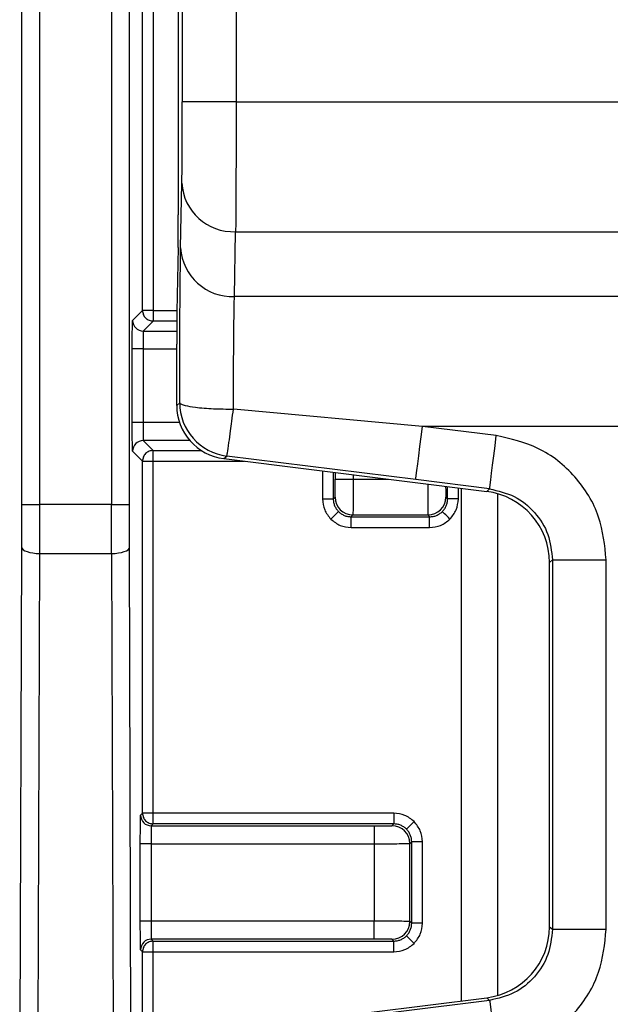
# Model space of a CAD drawing. Extents: x 897.4 to 914.4, y -8.5 to 2.5.
# Tile 75 of 102: x 907.102 to 907.426, y -1.948 to -1.407. Entities that reach past the tile are written whole.
import ezdxf

# ---------------------------------------------------------------- set-up
doc = ezdxf.new("R2010")
doc.units = 0
doc.header["$LTSCALE"] = 4
doc.header["$MEASUREMENT"] = 0
doc.layers.get('0').update_dxf_attribs({"linetype": 'CONTINUOUS'})

msp = doc.modelspace()

# ---------------------------------------------------------------- linework, layer by layer
for p, q in [((907.1911339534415, -0.5998166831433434), (907.1911339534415, -1.452006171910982)), ((907.2206605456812, -0.6008392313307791), (907.2206605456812, -1.452006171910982)), ((907.1888984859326, -0.978348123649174), (907.1888984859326, -1.514127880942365)), ((907.1029968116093, -1.673336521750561), (907.1029968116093, -1.055703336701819)), ((907.1128392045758, -1.673336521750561), (907.1128392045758, -1.055703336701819)), ((907.1522234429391, -1.055703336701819), (907.1522234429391, -1.673336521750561)), ((907.1620655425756, -1.673336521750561), (907.1620655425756, -1.055703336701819)), ((907.1692682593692, -1.566613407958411), (907.1692682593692, -1.39541373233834)), ((907.1751735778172, -1.39541373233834), (907.1751735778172, -1.566613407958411)), ((907.2206605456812, -1.452006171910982), (907.1911339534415, -1.452006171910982)), ((907.2206605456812, -1.452006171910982), (907.6698214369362, -1.452006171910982)), ((907.1902193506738, -1.532232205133), (907.1908860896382, -1.496607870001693)), ((907.2197459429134, -1.558993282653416), (907.2204126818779, -1.523368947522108)), ((907.2204126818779, -1.523368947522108), (907.6693751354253, -1.523368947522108)), ((907.1887993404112, -1.531968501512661), (907.1881387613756, -1.567264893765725)), ((907.6687083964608, -1.558993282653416), (907.2197459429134, -1.558993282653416)), ((907.1637835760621, -1.572098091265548), (907.1692682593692, -1.566613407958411)), ((907.1751735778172, -1.566613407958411), (907.1692682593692, -1.566613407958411)), ((907.1751735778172, -1.566613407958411), (907.1751735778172, -1.572518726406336)), ((907.1751735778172, -1.566613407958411), (907.1881510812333, -1.566613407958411)), ((907.1751735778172, -1.572518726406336), (907.16968860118, -1.578003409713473)), ((907.1880792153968, -1.572518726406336), (907.1751735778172, -1.572518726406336)), ((907.16968860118, -1.578003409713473), (907.1880513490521, -1.578003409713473)), ((907.1880396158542, -1.618824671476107), (907.1880396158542, -1.585105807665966)), ((907.1636471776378, -1.628303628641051), (907.1636471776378, -1.587845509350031)), ((907.1695524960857, -1.587845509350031), (907.1636471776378, -1.587845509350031)), ((907.1695524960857, -1.587845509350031), (907.1695524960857, -1.628303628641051)), ((907.1695524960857, -1.587845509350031), (907.1880396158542, -1.587845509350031)), ((907.1880396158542, -1.618824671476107), (907.1896807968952, -1.617375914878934)), ((907.3229925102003, -1.630356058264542), (907.2192070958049, -1.620915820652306)), ((907.1695524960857, -1.628303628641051), (907.1636471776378, -1.628303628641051)), ((907.1896024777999, -1.628303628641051), (907.1695524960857, -1.628303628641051)), ((907.6683612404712, -1.630356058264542), (907.3229925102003, -1.630356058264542)), ((907.3635750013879, -1.635428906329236), (907.3229925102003, -1.630356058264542)), ((907.1952385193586, -1.63814572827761), (907.16968860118, -1.63814572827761)), ((907.16968860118, -1.63814572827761), (907.1751735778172, -1.643630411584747)), ((907.1692682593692, -1.649535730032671), (907.1637835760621, -1.644051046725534)), ((907.1751735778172, -1.649535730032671), (907.1751735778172, -1.643630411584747)), ((907.1751735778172, -1.643630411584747), (907.2015506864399, -1.643630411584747)), ((907.1692682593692, -1.842991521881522), (907.1692682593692, -1.649535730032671)), ((907.1692682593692, -1.649535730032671), (907.1751735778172, -1.649535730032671)), ((907.1751735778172, -1.842991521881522), (907.1751735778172, -1.649535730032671)), ((907.1751735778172, -1.649535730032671), (907.2252045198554, -1.649535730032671)), ((907.2139036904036, -1.648123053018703), (907.2155448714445, -1.646674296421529)), ((907.2139036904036, -1.648123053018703), (907.3582786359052, -1.666169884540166)), ((907.3193302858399, -1.659654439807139), (907.2155448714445, -1.646674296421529)), ((907.2681148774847, -1.654899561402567), (907.2681148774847, -1.67022869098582)), ((907.2740201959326, -1.655637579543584), (907.2740201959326, -1.67022869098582)), ((907.2750864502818, -1.655771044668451), (907.2750864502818, -1.659405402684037)), ((907.2750864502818, -1.659405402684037), (907.2849285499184, -1.659405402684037)), ((907.2849285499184, -1.657001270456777), (907.2849285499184, -1.659405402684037)), ((907.2849285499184, -1.659405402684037), (907.3041616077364, -1.659405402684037)), ((907.3599127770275, -1.664727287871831), (907.3193302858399, -1.659654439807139)), ((907.336810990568, -1.67022869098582), (907.336810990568, -1.663486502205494)), ((907.3427160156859, -1.67022869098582), (907.3427160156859, -1.664224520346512)), ((907.3443225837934, -1.664425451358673), (907.3443225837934, -1.946211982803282)), ((907.3582786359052, -1.666169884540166), (907.3599127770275, -1.664727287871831)), ((907.2681148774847, -1.67022869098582), (907.2740201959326, -1.67022869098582)), ((907.2740201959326, -1.67022869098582), (907.2750013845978, -1.669247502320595)), ((907.3358298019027, -1.669247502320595), (907.336810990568, -1.67022869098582)), ((907.3427160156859, -1.67022869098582), (907.336810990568, -1.67022869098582)), ((907.3644013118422, -1.943201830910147), (907.3644013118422, -1.667435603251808)), ((907.1029607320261, -1.696881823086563), (907.1029968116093, -1.673336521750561)), ((907.1029968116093, -1.673336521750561), (907.1128392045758, -1.673336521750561)), ((907.1128028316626, -1.700245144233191), (907.1128392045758, -1.673336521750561)), ((907.1522234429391, -1.673336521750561), (907.1128392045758, -1.673336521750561)), ((907.1522234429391, -1.673336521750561), (907.1620655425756, -1.673336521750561)), ((907.1522595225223, -1.700245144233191), (907.1522234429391, -1.673336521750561)), ((907.1621016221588, -1.696881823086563), (907.1620655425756, -1.673336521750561)), ((907.2727271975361, -1.681363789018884), (907.2769027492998, -1.677188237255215)), ((907.2838622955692, -1.680070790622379), (907.2848434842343, -1.679089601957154)), ((907.2838622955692, -1.680070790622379), (907.3269685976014, -1.680070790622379)), ((907.2838622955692, -1.685976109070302), (907.2838622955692, -1.680070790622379)), ((907.2848434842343, -1.679089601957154), (907.3259877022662, -1.679089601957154)), ((907.3259877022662, -1.679089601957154), (907.3269685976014, -1.680070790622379)), ((907.3269685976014, -1.685976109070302), (907.3269685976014, -1.680070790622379)), ((907.2838622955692, -1.685976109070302), (907.3269685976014, -1.685976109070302)), ((907.101830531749, -2.052997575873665), (907.1029607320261, -1.696881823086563)), ((907.163231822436, -2.052997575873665), (907.1621016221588, -1.696881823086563)), ((907.1116729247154, -2.056361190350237), (907.1128028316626, -1.700245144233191)), ((907.1128028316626, -1.700245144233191), (907.1522595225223, -1.700245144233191)), ((907.1522595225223, -1.700245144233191), (907.1533897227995, -2.056361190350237)), ((907.3943984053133, -1.703791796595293), (907.3927639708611, -1.705234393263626)), ((907.3943984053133, -1.703791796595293), (907.3943984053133, -1.906845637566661)), ((907.3943984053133, -1.703791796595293), (907.4239247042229, -1.703791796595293)), ((907.4239247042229, -1.906845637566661), (907.4239247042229, -1.703791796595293)), ((907.3927639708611, -1.905402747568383), (907.3927639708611, -1.705234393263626)), ((907.16820200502, -1.844057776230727), (907.1692682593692, -1.842991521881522)), ((907.1751735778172, -1.842991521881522), (907.1692682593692, -1.842991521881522)), ((907.1751735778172, -1.848896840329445), (907.1751735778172, -1.842991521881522)), ((907.3072606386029, -1.842991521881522), (907.1751735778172, -1.842991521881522)), ((907.3072606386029, -1.842991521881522), (907.3072606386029, -1.848896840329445)), ((907.1751735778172, -1.848896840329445), (907.174107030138, -1.84996309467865)), ((907.174107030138, -1.84996309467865), (907.2964373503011, -1.84996309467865)), ((907.3072606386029, -1.848896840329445), (907.1751735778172, -1.848896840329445)), ((907.2964373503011, -1.84996309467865), (907.2964373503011, -1.859805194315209)), ((907.3062794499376, -1.849877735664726), (907.3072606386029, -1.848896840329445)), ((907.1680656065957, -1.902406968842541), (907.1680656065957, -1.859805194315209)), ((907.1739709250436, -1.859805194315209), (907.1680656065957, -1.859805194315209)), ((907.1739709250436, -1.859805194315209), (907.1739709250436, -1.902406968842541)), ((907.1739709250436, -1.859805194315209), (907.2964373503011, -1.859805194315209)), ((907.2964373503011, -1.859805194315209), (907.2964373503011, -1.902406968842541)), ((907.3161215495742, -1.859720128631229), (907.3171027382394, -1.858738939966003)), ((907.3161215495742, -1.902492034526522), (907.3161215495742, -1.859720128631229)), ((907.3171027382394, -1.903473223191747), (907.3171027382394, -1.858738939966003)), ((907.3230080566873, -1.858738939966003), (907.3171027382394, -1.858738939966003)), ((907.3230080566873, -1.903473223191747), (907.3230080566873, -1.858738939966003)), ((907.1739709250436, -1.902406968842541), (907.1680656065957, -1.902406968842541)), ((907.2964373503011, -1.902406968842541), (907.1739709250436, -1.902406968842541)), ((907.2964373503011, -1.9122490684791), (907.2964373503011, -1.902406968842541)), ((907.3171027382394, -1.903473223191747), (907.3161215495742, -1.902492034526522)), ((907.3230080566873, -1.903473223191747), (907.3171027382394, -1.903473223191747)), ((907.3927639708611, -1.905402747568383), (907.3943984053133, -1.906845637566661)), ((907.3943984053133, -1.906845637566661), (907.4239247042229, -1.906845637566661)), ((907.2964373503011, -1.9122490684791), (907.174107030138, -1.9122490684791)), ((907.174107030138, -1.9122490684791), (907.1751735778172, -1.913315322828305)), ((907.1751735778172, -1.913315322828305), (907.3072606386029, -1.913315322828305)), ((907.1751735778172, -1.91922064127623), (907.1751735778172, -1.913315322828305)), ((907.3072606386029, -1.913315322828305), (907.3062794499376, -1.91233413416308)), ((907.3072606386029, -1.91922064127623), (907.3072606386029, -1.913315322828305)), ((907.1692682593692, -1.91922064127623), (907.16820200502, -1.918154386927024)), ((907.1692682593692, -2.041810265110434), (907.1692682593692, -1.91922064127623)), ((907.1692682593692, -1.91922064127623), (907.1751735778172, -1.91922064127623)), ((907.1751735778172, -1.91922064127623), (907.3072606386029, -1.91922064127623)), ((907.1751735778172, -2.041810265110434), (907.1751735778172, -1.91922064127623)), ((907.2611479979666, -1.956608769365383), (907.3582786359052, -1.944467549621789)), ((907.3599127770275, -1.945910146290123), (907.2627821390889, -1.958051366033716)), ((907.3599127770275, -1.945910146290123), (907.3582786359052, -1.944467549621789))]:
    msp.add_line(p, q)
at = {"flags": 128}
for points in [[(907.3193302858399, -1.659654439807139), (907.3194059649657, -1.659048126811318), (907.3196180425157, -1.657351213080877), (907.3199585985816, -1.654628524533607), (907.3204141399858, -1.650983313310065), (907.3209676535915, -1.646554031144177), (907.3215983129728, -1.641509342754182), (907.322282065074, -1.636040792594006), (907.3229925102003, -1.630356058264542)], [(907.3599127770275, -1.664727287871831), (907.3599884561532, -1.664120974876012), (907.3602005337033, -1.66242406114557), (907.3605410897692, -1.659701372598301), (907.3609966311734, -1.656056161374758), (907.3615504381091, -1.65162687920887), (907.3621808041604, -1.646582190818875), (907.3628645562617, -1.641113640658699), (907.3635750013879, -1.635428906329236)], [(907.3381039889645, -1.681363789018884), (907.3372955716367, -1.680555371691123), (907.3365176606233, -1.679777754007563), (907.3358001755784, -1.679059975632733), (907.3351695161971, -1.678429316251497), (907.334649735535, -1.677909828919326), (907.3342607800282, -1.677520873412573), (907.334017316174, -1.677277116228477), (907.3339284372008, -1.677188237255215)], [(907.1029607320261, -1.696881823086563), (907.1031634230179, -1.697534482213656), (907.1037330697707, -1.698162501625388), (907.1046473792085, -1.698741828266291), (907.1058717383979, -1.699250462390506), (907.1073598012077, -1.699668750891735), (907.1090549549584, -1.69998144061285), (907.1108926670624, -1.700175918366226), (907.1128028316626, -1.700245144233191)], [(907.1522595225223, -1.700245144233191), (907.1541699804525, -1.700175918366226), (907.1560073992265, -1.69998144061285), (907.1577025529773, -1.699668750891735), (907.159190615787, -1.699250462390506), (907.1604152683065, -1.698741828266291), (907.1613295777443, -1.698162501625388), (907.161898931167, -1.697534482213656), (907.1621016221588, -1.696881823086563)], [(907.3183957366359, -1.847603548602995), (907.3175876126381, -1.848411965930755), (907.3168097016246, -1.849189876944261), (907.3160919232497, -1.849907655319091), (907.3154612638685, -1.850538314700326), (907.3149417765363, -1.851057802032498), (907.3145528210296, -1.851446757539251), (907.3143093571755, -1.851690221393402), (907.3142201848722, -1.851779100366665)], [(907.3183957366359, -1.914608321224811), (907.3175876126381, -1.913800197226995), (907.3168097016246, -1.913022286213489), (907.3160919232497, -1.91230450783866), (907.3154612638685, -1.911673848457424), (907.3149417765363, -1.911154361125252), (907.3145528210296, -1.910765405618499), (907.3143093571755, -1.910521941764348), (907.3142201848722, -1.910433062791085)], [(907.3599127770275, -1.945910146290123), (907.3599884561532, -1.946516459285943), (907.3602005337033, -1.948213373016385), (907.3605410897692, -1.950936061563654), (907.3609966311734, -1.954581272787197), (907.3615504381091, -1.959010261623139), (907.3621808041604, -1.96405524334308), (907.3628645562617, -1.969523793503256), (907.3635750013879, -1.975208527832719)]]:
    msp.add_lwpolyline(points, dxfattribs=at)
for centre, radius, start, end in [((907.2192112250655, -1.495025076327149), 0.0283693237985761, 183.1983318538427, 272.4272344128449), ((907.218544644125, -1.530649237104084), 0.02836949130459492, 183.1986656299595, 272.4269006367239), ((907.1696891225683, -1.572097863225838), 0.005905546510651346, 180.002212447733, 269.9949414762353), ((907.2192091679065, -1.617374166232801), 0.02952837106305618, 180.0033930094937, 262.871556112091), ((907.1696891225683, -1.644051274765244), 0.005905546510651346, 90.00505852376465, 179.9977875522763), ((907.2848443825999, -1.669246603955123), 0.009842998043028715, 180.0052293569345, 269.9947706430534), ((907.3259865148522, -1.669246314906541), 0.009843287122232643, 270.0069116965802, 359.9930883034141), ((907.1741075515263, -1.844057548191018), 0.005905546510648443, 180.0022124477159, 269.9949414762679), ((907.3062786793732, -1.859720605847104), 0.009842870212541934, 0.002777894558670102, 89.9955145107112), ((907.3062792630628, -1.902491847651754), 0.00984228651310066, 270.0010878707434, 359.998912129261), ((907.1741075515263, -1.918154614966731), 0.005905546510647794, 90.00505852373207, 179.9977875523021)]:
    msp.add_arc(centre, radius, start, end)
for centre, major_axis, ratio, start_param, end_param in [((907.1887267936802, -1.514127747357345), (0, 0.01968503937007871), 0.008726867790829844, 3.57792496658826, 4.71238898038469), ((907.1882114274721, -1.585105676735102), (0, 0.01968503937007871), 0.008726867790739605, 0.4363323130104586, 1.570796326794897), ((907.2175683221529, -1.618822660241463), (0.02213766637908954, 0.01954273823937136), 0.9999322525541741, 2.418405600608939, 3.864779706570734), ((907.3533924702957, -1.70523713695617), (-0.02951688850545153, -0.02605698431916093), 0.999932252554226, 2.41840560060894, 3.864779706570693), ((907.3533924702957, -1.905400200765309), (-0.02951688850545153, 0.02605698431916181), 0.9999322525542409, 2.41840560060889, 3.864779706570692)]:
    msp.add_ellipse(centre, major_axis=major_axis, ratio=ratio, start_param=start_param, end_param=end_param)
for points, knots in [([(907.1908860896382, -1.496607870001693), (907.1909207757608, -1.494347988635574), (907.1909915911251, -1.489734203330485), (907.1910713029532, -1.478775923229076), (907.1911242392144, -1.465875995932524), (907.1911307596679, -1.456566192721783), (907.1911339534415, -1.452006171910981)], [0, 0, 0, 0, 0.2449092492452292, 0.5000079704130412, 0.7550996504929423, 1, 1, 1, 1]), ([(907.2206605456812, -1.452006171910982), (907.2206573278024, -1.458767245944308), (907.2206506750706, -1.472745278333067), (907.2206013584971, -1.492828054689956), (907.2205243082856, -1.51130285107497), (907.2204505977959, -1.519270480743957), (907.2204126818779, -1.523368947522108)], [0, 0, 0, 0, 0.2270565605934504, 0.4694230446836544, 0.7270766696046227, 0.9999999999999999, 0.9999999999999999, 0.9999999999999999, 0.9999999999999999]), ([(907.1896807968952, -1.617375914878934), (907.1896958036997, -1.608511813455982), (907.1897263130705, -1.590490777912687), (907.1898464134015, -1.566184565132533), (907.1900107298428, -1.545562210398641), (907.1901505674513, -1.53662716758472), (907.1902193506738, -1.532232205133)], [0, 0, 0, 0, 0.2459356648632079, 0.499996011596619, 0.7540583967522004, 1, 1, 1, 1]), ([(907.2192070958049, -1.620915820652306), (907.2192211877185, -1.614971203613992), (907.2192503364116, -1.602674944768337), (907.2193633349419, -1.585423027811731), (907.2195233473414, -1.569602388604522), (907.2196703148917, -1.562597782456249), (907.2197459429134, -1.558993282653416)], [0, 0, 0, 0, 0.2267270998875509, 0.4689780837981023, 0.7267414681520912, 1, 1, 1, 1]), ([(907.1692682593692, -1.566613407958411), (907.1693570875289, -1.567387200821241), (907.1695347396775, -1.568934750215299), (907.1709002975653, -1.570886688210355), (907.1728522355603, -1.572252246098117), (907.1743997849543, -1.572429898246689), (907.1751735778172, -1.572518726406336)], [0, 0, 0, 0, 0.2500058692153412, 0.5, 0.7499941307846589, 1, 1, 1, 1]), ([(907.1636471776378, -1.587845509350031), (907.1636490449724, -1.585875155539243), (907.1636519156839, -1.582846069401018), (907.1636688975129, -1.579190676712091), (907.1636862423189, -1.576698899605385), (907.1637078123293, -1.574653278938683), (907.163739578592, -1.572676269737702), (907.1637663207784, -1.572324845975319), (907.1637835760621, -1.572098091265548)], [0, 0, 0, 0, 0.2395566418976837, 0.3682778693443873, 0.4999893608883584, 0.6287131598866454, 0.7604287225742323, 1, 1, 1, 1]), ([(907.16968860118, -1.578003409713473), (907.1696772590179, -1.578160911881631), (907.1696545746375, -1.57847591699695), (907.1696205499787, -1.580756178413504), (907.1695865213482, -1.583997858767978), (907.1695638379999, -1.586562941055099), (907.1695524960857, -1.587845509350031)], [0, 0, 0, 0, 0.2500037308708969, 0.5000086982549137, 0.749999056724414, 1, 1, 1, 1]), ([(907.1896807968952, -1.617375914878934), (907.1898682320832, -1.61765908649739), (907.1902189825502, -1.618188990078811), (907.1929989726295, -1.61904655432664), (907.1973203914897, -1.619799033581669), (907.2029346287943, -1.620336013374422), (907.2097681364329, -1.620780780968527), (907.2154670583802, -1.620862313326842), (907.2192070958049, -1.620915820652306)], [0, 0, 0, 0, 0.1551959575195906, 0.2904206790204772, 0.5001584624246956, 0.6307151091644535, 0.7576490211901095, 1, 1, 1, 1]), ([(907.2155448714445, -1.646674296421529), (907.2156415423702, -1.646304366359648), (907.2158415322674, -1.645539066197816), (907.2166675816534, -1.640143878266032), (907.2175055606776, -1.633673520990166), (907.2183719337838, -1.627327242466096), (907.2189137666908, -1.623167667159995), (907.2192070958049, -1.620915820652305)], [0, 0, 0, 0, 0.2413425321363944, 0.4992821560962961, 0.6995701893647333, 0.8373579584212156, 1, 1, 1, 1]), ([(907.1637835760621, -1.644051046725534), (907.1637663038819, -1.643824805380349), (907.163739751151, -1.643477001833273), (907.1637080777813, -1.641509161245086), (907.1636865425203, -1.639484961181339), (907.1636689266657, -1.636979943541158), (907.1636519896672, -1.633327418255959), (907.1636490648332, -1.630273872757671), (907.1636471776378, -1.628303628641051)], [0, 0, 0, 0, 0.2395686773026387, 0.3682918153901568, 0.5000094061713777, 0.6287280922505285, 0.7604436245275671, 1, 1, 1, 1]), ([(907.1695524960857, -1.628303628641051), (907.1695638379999, -1.629586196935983), (907.1695865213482, -1.632151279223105), (907.1696205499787, -1.635392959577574), (907.1696545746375, -1.637673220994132), (907.1696772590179, -1.637988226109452), (907.16968860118, -1.63814572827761)], [0, 0, 0, 0, 0.250000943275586, 0.4999913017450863, 0.7499962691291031, 1, 1, 1, 1]), ([(907.4239247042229, -1.703791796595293), (907.423105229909, -1.69576135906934), (907.4214096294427, -1.679145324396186), (907.4077716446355, -1.657232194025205), (907.3877193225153, -1.640981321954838), (907.3714419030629, -1.637238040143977), (907.3635750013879, -1.635428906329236)], [0, 0, 0, 0, 0.241647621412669, 0.500000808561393, 0.7583496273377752, 1, 1, 1, 1]), ([(907.1751735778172, -1.643630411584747), (907.1743997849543, -1.64371923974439), (907.1728522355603, -1.643896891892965), (907.1709002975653, -1.645262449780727), (907.1695347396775, -1.647214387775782), (907.1693570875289, -1.648761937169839), (907.1692682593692, -1.649535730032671)], [0, 0, 0, 0, 0.2500058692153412, 0.5, 0.7499941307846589, 1, 1, 1, 1]), ([(907.2750013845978, -1.669247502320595), (907.2750125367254, -1.669104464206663), (907.275034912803, -1.668817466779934), (907.2750585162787, -1.666852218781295), (907.2750728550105, -1.664831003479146), (907.2750837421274, -1.662543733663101), (907.2750853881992, -1.660636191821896), (907.2750864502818, -1.659405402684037)], [0, 0, 0, 0, 0.2490282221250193, 0.499660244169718, 0.6284652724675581, 0.7602773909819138, 1, 1, 1, 1]), ([(907.2849285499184, -1.659405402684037), (907.2849215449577, -1.66197052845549), (907.2849075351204, -1.667100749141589), (907.2848858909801, -1.673584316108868), (907.2848650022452, -1.678144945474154), (907.2848506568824, -1.678774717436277), (907.2848434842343, -1.679089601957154)], [0, 0, 0, 0, 0.2499995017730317, 0.4999959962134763, 0.7499991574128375, 1, 1, 1, 1]), ([(907.3259102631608, -1.66212398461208), (907.3259147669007, -1.663749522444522), (907.32592633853, -1.667926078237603), (907.3259447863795, -1.673571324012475), (907.3259663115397, -1.678148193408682), (907.3259805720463, -1.678775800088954), (907.3259877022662, -1.679089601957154)], [0, 0, 0, 0, 0.1751901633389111, 0.4501227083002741, 0.7250626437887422, 1, 1, 1, 1]), ([(907.3357520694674, -1.663354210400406), (907.3357570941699, -1.664412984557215), (907.3357648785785, -1.666053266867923), (907.3357827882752, -1.667647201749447), (907.3358023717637, -1.668887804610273), (907.3358190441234, -1.669106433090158), (907.3358298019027, -1.669247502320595)], [0, 0, 0, 0, 0.3191440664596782, 0.494426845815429, 0.6737807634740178, 1, 1, 1, 1]), ([(907.3599127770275, -1.664727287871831), (907.3645643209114, -1.665812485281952), (907.3738671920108, -1.667982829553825), (907.3851250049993, -1.677224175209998), (907.392898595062, -1.689541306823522), (907.3938984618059, -1.699041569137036), (907.3943984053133, -1.703791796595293)], [0, 0, 0, 0, 0.2500050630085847, 0.4999984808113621, 0.7499941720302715, 0.9999999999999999, 0.9999999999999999, 0.9999999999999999, 0.9999999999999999]), ([(907.2681148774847, -1.67022869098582), (907.2683299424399, -1.672313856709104), (907.2687600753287, -1.676484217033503), (907.2714048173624, -1.679737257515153), (907.2727271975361, -1.681363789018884)], [0, 0, 0, 0, 0.4999965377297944, 0.9999999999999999, 0.9999999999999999, 0.9999999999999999, 0.9999999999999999]), ([(907.2740201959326, -1.67022869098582), (907.2740565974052, -1.670873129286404), (907.274129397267, -1.67216195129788), (907.2747185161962, -1.674016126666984), (907.2756127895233, -1.675744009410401), (907.2764727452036, -1.676706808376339), (907.2769027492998, -1.677188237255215)], [0, 0, 0, 0, 0.2500033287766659, 0.4999854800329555, 0.7499774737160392, 0.9999999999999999, 0.9999999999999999, 0.9999999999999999, 0.9999999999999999]), ([(907.3339284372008, -1.677188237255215), (907.3343582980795, -1.676706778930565), (907.3352180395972, -1.675743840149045), (907.3361127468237, -1.674016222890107), (907.3367017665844, -1.67216193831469), (907.3367745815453, -1.670873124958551), (907.336810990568, -1.67022869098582)], [0, 0, 0, 0, 0.2499999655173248, 0.5000114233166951, 0.7499951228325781, 1, 1, 1, 1]), ([(907.3381039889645, -1.681363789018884), (907.3394263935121, -1.679737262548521), (907.342071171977, -1.676484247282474), (907.3425010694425, -1.67231386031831), (907.3427160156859, -1.67022869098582)], [0, 0, 0, 0, 0.5000057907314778, 1, 1, 1, 1]), ([(907.2769027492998, -1.677188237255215), (907.2773842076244, -1.677618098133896), (907.278347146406, -1.678477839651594), (907.2800747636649, -1.679372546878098), (907.2819290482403, -1.679961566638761), (907.2832178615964, -1.680034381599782), (907.2838622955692, -1.680070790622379)], [0, 0, 0, 0, 0.2499999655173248, 0.5000114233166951, 0.7499951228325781, 1, 1, 1, 1]), ([(907.3269685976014, -1.680070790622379), (907.3276130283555, -1.680034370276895), (907.3289019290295, -1.679961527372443), (907.3307563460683, -1.679372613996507), (907.3324840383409, -1.678477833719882), (907.3334469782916, -1.67761809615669), (907.3339284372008, -1.677188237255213)], [0, 0, 0, 0, 0.2499957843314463, 0.5000067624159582, 0.7500091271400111, 1, 1, 1, 1]), ([(907.2727271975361, -1.681363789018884), (907.2743537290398, -1.682686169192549), (907.2776067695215, -1.685330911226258), (907.2817771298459, -1.685761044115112), (907.2838622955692, -1.685976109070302)], [0, 0, 0, 0, 0.5000034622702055, 0.9999999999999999, 0.9999999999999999, 0.9999999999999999, 0.9999999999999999]), ([(907.3269685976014, -1.685976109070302), (907.329053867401, -1.685761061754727), (907.3332243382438, -1.685330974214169), (907.3364774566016, -1.68268616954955), (907.3381039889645, -1.681363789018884)], [0, 0, 0, 0, 0.5000082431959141, 1, 1, 1, 1]), ([(907.1680656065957, -1.859805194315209), (907.1680674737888, -1.857834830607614), (907.1680703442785, -1.854805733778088), (907.1680873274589, -1.8511503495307), (907.168104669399, -1.848658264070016), (907.1681262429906, -1.846613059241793), (907.1681580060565, -1.844635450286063), (907.1681847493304, -1.844284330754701), (907.16820200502, -1.844057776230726)], [0, 0, 0, 0, 0.2395553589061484, 0.3682753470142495, 0.4999956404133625, 0.6287110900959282, 0.7604314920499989, 1, 1, 1, 1]), ([(907.1692682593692, -1.842991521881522), (907.1693570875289, -1.843765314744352), (907.1695347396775, -1.84531286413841), (907.1709002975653, -1.847264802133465), (907.1728522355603, -1.848630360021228), (907.1743997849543, -1.8488080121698), (907.1751735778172, -1.848896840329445)], [0, 0, 0, 0, 0.2500058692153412, 0.5, 0.7499941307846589, 1, 1, 1, 1]), ([(907.3183957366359, -1.847603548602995), (907.3167693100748, -1.846281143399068), (907.313516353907, -1.843636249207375), (907.3093459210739, -1.843206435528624), (907.3072606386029, -1.842991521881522)], [0, 0, 0, 0, 0.4999841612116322, 1, 1, 1, 1]), ([(907.174107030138, -1.84996309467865), (907.1740956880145, -1.850120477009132), (907.1740730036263, -1.850435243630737), (907.1740389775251, -1.852715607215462), (907.1740049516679, -1.855957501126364), (907.1739822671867, -1.858522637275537), (907.1739709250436, -1.859805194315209)], [0, 0, 0, 0, 0.2499984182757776, 0.4999999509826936, 0.7500021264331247, 1, 1, 1, 1]), ([(907.2964373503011, -1.84996309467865), (907.2977189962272, -1.849961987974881), (907.3002905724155, -1.849959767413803), (907.3030172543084, -1.849942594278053), (907.3046822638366, -1.849925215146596), (907.3059186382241, -1.849905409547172), (907.3061379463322, -1.849888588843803), (907.3062794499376, -1.849877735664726)], [0, 0, 0, 0, 0.2490153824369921, 0.4996403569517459, 0.6284447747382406, 0.7602623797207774, 1, 1, 1, 1]), ([(907.3142201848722, -1.851779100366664), (907.3137388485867, -1.851349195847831), (907.3127761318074, -1.850489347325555), (907.3110482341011, -1.849595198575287), (907.3091940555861, -1.849005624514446), (907.3079050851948, -1.848933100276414), (907.3072606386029, -1.848896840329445)], [0, 0, 0, 0, 0.2499714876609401, 0.4999659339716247, 0.7499979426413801, 1, 1, 1, 1]), ([(907.3230080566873, -1.858738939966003), (907.3227931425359, -1.856653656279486), (907.3223633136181, -1.852483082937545), (907.3197182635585, -1.849230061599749), (907.3183957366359, -1.847603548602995)], [0, 0, 0, 0, 0.4999992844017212, 1, 1, 1, 1]), ([(907.3171027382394, -1.858738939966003), (907.3170663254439, -1.858094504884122), (907.3169934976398, -1.85680559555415), (907.3164044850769, -1.854951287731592), (907.315510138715, -1.853223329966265), (907.3146501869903, -1.85226052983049), (907.3142201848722, -1.851779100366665)], [0, 0, 0, 0, 0.2499942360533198, 0.500003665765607, 0.7499865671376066, 1, 1, 1, 1]), ([(907.2964373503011, -1.859805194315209), (907.2990024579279, -1.859798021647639), (907.304132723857, -1.859783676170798), (907.3106165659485, -1.859762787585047), (907.3151768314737, -1.859741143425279), (907.315806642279, -1.859727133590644), (907.3161215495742, -1.859720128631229)], [0, 0, 0, 0, 0.24999887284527, 0.500002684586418, 0.7499998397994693, 1, 1, 1, 1]), ([(907.16820200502, -1.918154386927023), (907.1681847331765, -1.917928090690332), (907.1681581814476, -1.917580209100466), (907.16812650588, -1.915612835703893), (907.1681049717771, -1.913588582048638), (907.1680873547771, -1.911083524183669), (907.1680704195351, -1.907430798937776), (907.1680674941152, -1.904377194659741), (907.1680656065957, -1.902406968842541)], [0, 0, 0, 0, 0.2395682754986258, 0.3682844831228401, 0.5000019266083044, 0.6287194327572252, 0.7604448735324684, 1, 1, 1, 1]), ([(907.1739709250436, -1.902406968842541), (907.1739822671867, -1.903689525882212), (907.1740049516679, -1.906254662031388), (907.1740389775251, -1.909496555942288), (907.1740730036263, -1.911776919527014), (907.1740956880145, -1.912091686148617), (907.174107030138, -1.9122490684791)], [0, 0, 0, 0, 0.2499978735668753, 0.5000000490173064, 0.7500015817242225, 1, 1, 1, 1]), ([(907.3161215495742, -1.902492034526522), (907.315806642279, -1.902485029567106), (907.3151768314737, -1.902471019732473), (907.3106165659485, -1.902449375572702), (907.304132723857, -1.902428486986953), (907.2990024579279, -1.902414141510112), (907.2964373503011, -1.902406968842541)], [0, 0, 0, 0, 0.2500001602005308, 0.4999973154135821, 0.7500011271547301, 1, 1, 1, 1]), ([(907.3142201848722, -1.910433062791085), (907.3146501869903, -1.90995163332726), (907.315510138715, -1.908988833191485), (907.3164044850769, -1.907260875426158), (907.3169934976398, -1.905406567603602), (907.3170663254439, -1.904117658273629), (907.3171027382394, -1.903473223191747)], [0, 0, 0, 0, 0.2500134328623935, 0.4999963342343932, 0.7500057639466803, 1, 1, 1, 1]), ([(907.3183957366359, -1.914608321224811), (907.3197182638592, -1.91298190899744), (907.3223633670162, -1.909729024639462), (907.322793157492, -1.905558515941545), (907.3230080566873, -1.903473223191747)], [0, 0, 0, 0, 0.4999907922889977, 1, 1, 1, 1]), ([(907.3072606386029, -1.913315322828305), (907.3079050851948, -1.913279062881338), (907.3091940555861, -1.913206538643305), (907.3110482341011, -1.912616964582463), (907.3127761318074, -1.911722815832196), (907.3137388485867, -1.910862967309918), (907.3142201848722, -1.910433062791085)], [0, 0, 0, 0, 0.2500020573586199, 0.5000340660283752, 0.7500285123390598, 0.9999999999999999, 0.9999999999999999, 0.9999999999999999, 0.9999999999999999]), ([(907.3943984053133, -1.906845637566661), (907.3938984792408, -1.911595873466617), (907.3928986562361, -1.921096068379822), (907.3851249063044, -1.933413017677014), (907.3738671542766, -1.942654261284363), (907.364564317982, -1.94482483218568), (907.3599127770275, -1.945910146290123)], [0, 0, 0, 0, 0.2500065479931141, 0.4999985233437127, 0.7499926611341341, 1, 1, 1, 1]), ([(907.3635750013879, -1.975208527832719), (907.3714419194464, -1.973399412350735), (907.3877194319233, -1.969656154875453), (907.4077714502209, -1.953404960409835), (907.4214097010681, -1.931492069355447), (907.4231052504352, -1.914876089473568), (907.4239247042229, -1.906845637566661)], [0, 0, 0, 0, 0.2416505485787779, 0.5000013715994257, 0.7583522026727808, 0.9999999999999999, 0.9999999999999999, 0.9999999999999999, 0.9999999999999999]), ([(907.1751735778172, -1.913315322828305), (907.1743997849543, -1.91340415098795), (907.1728522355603, -1.913581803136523), (907.1709002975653, -1.914947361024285), (907.1695347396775, -1.916899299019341), (907.1693570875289, -1.918446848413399), (907.1692682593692, -1.91922064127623)], [0, 0, 0, 0, 0.2500058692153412, 0.5, 0.7499941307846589, 1, 1, 1, 1]), ([(907.3062794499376, -1.91233413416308), (907.3061365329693, -1.912322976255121), (907.3058497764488, -1.912300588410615), (907.3038844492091, -1.912277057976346), (907.3018632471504, -1.912262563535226), (907.2995758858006, -1.912252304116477), (907.29766824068, -1.912250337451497), (907.2964373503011, -1.912249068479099)], [0, 0, 0, 0, 0.2490207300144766, 0.4996489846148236, 0.6284520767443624, 0.7602621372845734, 1, 1, 1, 1]), ([(907.3072606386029, -1.91922064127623), (907.3093459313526, -1.919005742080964), (907.3135164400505, -1.918575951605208), (907.3167693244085, -1.915930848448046), (907.3183957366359, -1.914608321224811)], [0, 0, 0, 0, 0.5000092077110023, 1, 1, 1, 1])]:
    msp.add_open_spline(points, degree=3, knots=knots)

doc.saveas('drawing.dxf')
